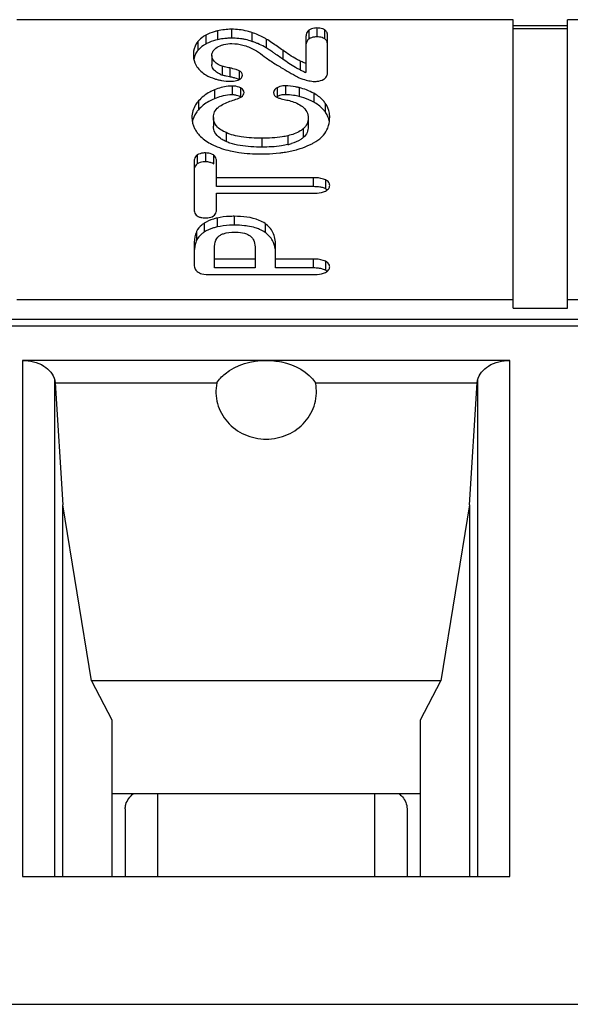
# Model space of a CAD drawing. Header units: millimetres. Extents: x 0 to 1980, y 0 to 1400.
# Tile 21 of 28: x 1191 to 1196, y 885 to 894. Entities that reach past the tile are written whole.
import ezdxf

# ---------------------------------------------------------------- set-up
doc = ezdxf.new("R2010")
doc.units = ezdxf.units.MM
doc.header["$LTSCALE"] = 108.9
doc.layers.get('0').update_dxf_attribs({"linetype": 'CONTINUOUS'})
doc.layers.add('00_COMPONENTS', color=7, linetype='CONTINUOUS')

msp = doc.modelspace()

# ---------------------------------------------------------------- linework, layer by layer
at = {"color": 7, "linetype": 'Continuous'}
msp.add_line((586.4767, 884.924), (1356.4767, 884.924), dxfattribs=at)
at = {"layer": '00_COMPONENTS', "color": 7, "linetype": 'Continuous'}
for p, q in [((1195.4767, 894.0082), (1190.8967, 894.0082)), ((1195.4767, 891.3452), (1195.4767, 894.0082)), ((1200.5567, 894.0082), (1195.9767, 894.0082)), ((1195.9767, 891.3452), (1195.9767, 894.0082)), ((1195.4767, 893.9547), (1195.9767, 893.9547)), ((1195.4767, 893.9263), (1195.9767, 893.9263)), ((1193.5638, 893.8547), (1193.5638, 893.5218)), ((1193.7617, 893.5147), (1193.7617, 893.8686)), ((1192.6953, 893.6782), (1192.6953, 893.5963)), ((1193.3492, 893.6444), (1193.3317, 893.6566)), ((1192.7966, 893.4955), (1192.7916, 893.4971)), ((1192.8605, 893.481), (1192.8267, 893.4881)), ((1192.9468, 893.4554), (1192.9368, 893.4598)), ((1192.7096, 893.1068), (1192.7096, 893.0249)), ((1193.5848, 893.102), (1193.5848, 893.02)), ((1192.5327, 892.7055), (1192.5327, 892.2516)), ((1192.7381, 892.4678), (1192.7381, 892.7055)), ((1193.6309, 892.5497), (1192.7381, 892.5497)), ((1193.6309, 892.4678), (1192.7381, 892.4678)), ((1193.761, 892.4378), (1193.7545, 892.4425)), ((1192.7381, 892.4074), (1193.6309, 892.4074)), ((1192.7381, 892.2516), (1192.7381, 892.4074)), ((1192.5327, 891.9302), (1192.5327, 891.747)), ((1192.7196, 891.7175), (1192.7196, 891.8956)), ((1193.0952, 891.8956), (1193.0952, 891.7175)), ((1193.283, 891.7175), (1193.283, 891.9302)), ((1193.0952, 891.7994), (1192.7196, 891.7994)), ((1193.6309, 891.7994), (1193.283, 891.7994)), ((1193.0952, 891.7175), (1192.7196, 891.7175)), ((1193.6309, 891.7175), (1193.283, 891.7175)), ((1192.6852, 891.6566), (1193.6326, 891.6566)), ((1190.8967, 891.4271), (1195.4767, 891.4271)), ((1195.4767, 891.3452), (1195.9767, 891.3452)), ((1195.9767, 891.4271), (1200.5567, 891.4271)), ((1210.4867, 891.2415), (1160.6667, 891.2415)), ((1195.4449, 890.8647), (1190.9485, 890.8647)), ((1191.2456, 890.6821), (1191.2506, 890.6566)), ((1191.2506, 890.6566), (1192.741, 890.6566)), ((1191.2506, 890.6566), (1191.3217, 889.5321)), ((1193.6524, 890.6566), (1195.1428, 890.6566)), ((1195.0717, 889.5321), (1195.1428, 890.6566)), ((1195.1428, 890.6566), (1195.1478, 890.6821)), ((1191.3217, 886.1035), (1191.3217, 889.5321)), ((1191.5866, 887.909), (1191.3217, 889.5321)), ((1195.0717, 889.5321), (1194.8068, 887.909)), ((1195.0717, 889.5321), (1195.0717, 886.1035)), ((1194.8068, 887.909), (1191.5866, 887.909)), ((1191.5866, 887.909), (1191.7717, 887.5484)), ((1194.6217, 887.5484), (1194.8068, 887.909)), ((1191.7717, 887.5484), (1191.7717, 886.1035)), ((1194.6217, 886.1035), (1194.6217, 887.5484)), ((1191.7717, 886.8695), (1194.6217, 886.8695)), ((1191.8967, 886.7281), (1191.8967, 886.1035)), ((1194.4967, 886.7281), (1194.4967, 886.1035)), ((1190.9485, 886.1035), (1195.4449, 886.1035))]:
    msp.add_line(p, q, dxfattribs=at)
at = {"layer": '00_COMPONENTS', "color": 9, "linetype": 'Continuous'}
for p, q in [((1192.7481, 893.9052), (1192.7481, 893.8233)), ((1192.8756, 893.9196), (1192.8756, 893.8377)), ((1193.065, 893.8898), (1193.065, 893.8079)), ((1193.5911, 893.9117), (1193.5911, 893.8298)), ((1193.6636, 893.9316), (1193.6636, 893.8497)), ((1193.7334, 893.9159), (1193.7334, 893.834)), ((1192.566, 893.8064), (1192.566, 893.7245)), ((1192.6395, 893.8655), (1192.6395, 893.7836)), ((1193.1981, 893.8296), (1193.1981, 893.7477)), ((1193.3492, 893.7263), (1193.3492, 893.6444)), ((1193.509, 893.627), (1193.509, 893.5451)), ((1192.7916, 893.579), (1192.7916, 893.4971)), ((1192.8605, 893.5629), (1192.8605, 893.481)), ((1192.9468, 893.5373), (1192.9468, 893.4554)), ((1192.719, 893.3605), (1192.719, 893.2786)), ((1192.8839, 893.3962), (1192.8839, 893.3143)), ((1192.9594, 893.3789), (1192.9594, 893.297)), ((1193.2968, 893.3797), (1193.2968, 893.2977)), ((1193.3735, 893.3982), (1193.3735, 893.3163)), ((1193.501, 893.3813), (1193.501, 893.2994)), ((1192.5717, 893.2581), (1192.5717, 893.1762)), ((1193.6349, 893.3293), (1193.6349, 893.2474)), ((1193.7414, 893.2385), (1193.7414, 893.1566)), ((1193.5383, 893.0027), (1193.5383, 892.9208)), ((1192.8262, 892.9665), (1192.8262, 892.8846)), ((1193.1572, 892.9144), (1193.1572, 892.8325)), ((1193.3962, 892.9375), (1193.3962, 892.8556)), ((1192.5614, 892.7602), (1192.5614, 892.6783)), ((1192.6358, 892.7786), (1192.6358, 892.6967)), ((1192.7102, 892.7602), (1192.7102, 892.6783)), ((1193.6309, 892.5497), (1193.6309, 892.4678)), ((1193.7454, 892.5298), (1193.7454, 892.4479)), ((1192.7432, 892.1776), (1192.7432, 892.0957)), ((1192.9015, 892.1942), (1192.9015, 892.1123)), ((1192.6243, 892.1296), (1192.6243, 892.0477)), ((1193.1866, 892.1278), (1193.1866, 892.0459)), ((1192.5546, 892.0552), (1192.5546, 891.9733)), ((1193.6309, 891.7994), (1193.6309, 891.7175)), ((1193.7441, 891.7792), (1193.7441, 891.6973)), ((1160.6667, 891.1829), (1210.4867, 891.1829)), ((1190.9485, 890.8647), (1190.9485, 886.1035)), ((1195.4449, 886.1035), (1195.4449, 890.8647)), ((1191.2456, 886.1035), (1191.2456, 890.6821)), ((1195.1478, 890.6821), (1195.1478, 886.1035)), ((1192.1967, 886.1035), (1192.1967, 886.8695)), ((1194.1967, 886.8695), (1194.1967, 886.1035))]:
    msp.add_line(p, q, dxfattribs=at)
at = {"layer": '00_COMPONENTS', "color": 7, "linetype": 'Continuous'}
for centre, radius, start, end in [((1192.8099, 893.4688), 0.358, 112.73425, 118.42373), ((1192.8694, 893.3049), 0.5324, 100.88076, 103.17265), ((1192.8732, 893.2836), 0.554, 94.23739, 100.84906), ((1192.8754, 893.2561), 0.5816, 89.98687, 94.25256), ((1192.8758, 893.1493), 0.6884, 87.12106, 90.02067), ((1192.8802, 893.2256), 0.612, 81.05715, 87.17182), ((1192.8886, 893.283), 0.554, 77.78323, 80.99598), ((1192.8971, 893.3209), 0.5151, 70.9732, 77.8117), ((1192.7119, 892.7852), 1.0819, 69.31996, 70.95025), ((1192.7835, 892.9746), 0.8795, 67.49475, 69.3249), ((1193.6967, 893.7685), 0.0751, 56.84703, 60.76001), ((1192.7077, 893.6114), 0.1813, 141.39385, 154.27281), ((1192.3937, 892.4956), 1.4882, 56.476, 57.27949), ((1189.2634, 887.8713), 7.0725, 55.33146, 55.59406), ((1186.1827, 883.4185), 12.4871, 55.07414, 55.32727), ((1193.7967, 894.1412), 0.6619, 244.23928, 244.93127), ((1193.7787, 894.1023), 0.6191, 244.91236, 247.73431), ((1193.7639, 894.0665), 0.5803, 247.74755, 249.83432), ((1192.9076, 893.8032), 0.3273, 246.03854, 249.24078), ((1192.6908, 892.6553), 0.8429, 77.05802, 78.38167), ((1192.8947, 893.2568), 0.1382, 62.11238, 67.34736), ((1192.8608, 892.9166), 0.3885, 119.97562, 138.08543), ((1192.8841, 892.9679), 0.3464, 90.0191, 93.92613), ((1192.884, 893.1112), 0.2031, 87.34184, 90.01721), ((1192.8947, 893.1748), 0.1382, 62.11271, 67.40355), ((1193.3862, 893.497), 0.2233, 246.22054, 249.35899), ((1193.3544, 893.2011), 0.1125, 114.56746, 120.78826), ((1193.3386, 892.6354), 0.6836, 76.25508, 78.30845), ((1193.3727, 892.7745), 0.5404, 73.93817, 76.26875), ((1193.3682, 892.7599), 0.5557, 64.00823, 73.90485), ((1193.3651, 892.7532), 0.563, 61.36489, 64.02469), ((1193.5621, 893.0256), 0.2221, 30.63695, 36.12957), ((1193.5712, 893.0311), 0.2114, 24.76572, 30.62233), ((1193.2632, 893.4093), 0.5695, 283.50863, 286.91155), ((1192.6711, 892.6195), 0.0707, 51.65301, 56.4231), ((1193.6316, 891.9502), 0.5176, 87.07873, 90.07536), ((1193.6315, 891.2279), 0.4896, 86.99017, 90.07245), ((1193.701, 891.6115), 0.0959, 51.58601, 56.26251)]:
    msp.add_arc(centre, radius, start, end, dxfattribs=at)
for points, knots in [([(1192.7481, 893.9052), (1192.7381, 893.9028), (1192.7008, 893.8931), (1192.6644, 893.879), (1192.6395, 893.8655)], [0, 0, 0, 0, 0.266786, 1, 1, 1, 1]), ([(1193.065, 893.8898), (1193.0506, 893.8948), (1192.9891, 893.913), (1192.9244, 893.9196), (1192.8756, 893.9196)], [0, 0, 0, 0, 0.237879, 1, 1, 1, 1]), ([(1193.1981, 893.8296), (1193.1896, 893.835), (1193.1473, 893.8593), (1193.1016, 893.8772), (1193.065, 893.8898)], [0, 0, 0, 0, 0.20667, 1, 1, 1, 1]), ([(1193.5911, 893.9117), (1193.5785, 893.9025), (1193.5654, 893.8822), (1193.5638, 893.8606), (1193.5638, 893.8547)], [0, 0, 0, 0, 0.726644, 1, 1, 1, 1]), ([(1193.6636, 893.9316), (1193.6564, 893.9316), (1193.6313, 893.9304), (1193.6057, 893.9224), (1193.5911, 893.9117)], [0, 0, 0, 0, 0.284429, 1, 1, 1, 1]), ([(1193.7334, 893.9159), (1193.7286, 893.9186), (1193.7067, 893.9286), (1193.6822, 893.9316), (1193.6636, 893.9316)], [0, 0, 0, 0, 0.227635, 1, 1, 1, 1]), ([(1193.7617, 893.8686), (1193.7617, 893.8781), (1193.7574, 893.8981), (1193.7418, 893.9112), (1193.7334, 893.9159)], [0, 0, 0, 0, 0.494807, 1, 1, 1, 1]), ([(1192.566, 893.8064), (1192.5457, 893.781), (1192.5278, 893.7373), (1192.5251, 893.693), (1192.5251, 893.6811)], [0, 0, 0, 0, 0.733471, 1, 1, 1, 1]), ([(1192.6395, 893.8655), (1192.632, 893.8614), (1192.6048, 893.8453), (1192.5803, 893.8244), (1192.566, 893.8064)], [0, 0, 0, 0, 0.2738, 1, 1, 1, 1]), ([(1193.3492, 893.7263), (1193.3332, 893.7375), (1193.2831, 893.7724), (1193.233, 893.8072), (1193.1981, 893.8296)], [0, 0, 0, 0, 0.320357, 1, 1, 1, 1]), ([(1193.6636, 893.8497), (1193.6564, 893.8497), (1193.6313, 893.8485), (1193.6057, 893.8405), (1193.5911, 893.8298)], [0, 0, 0, 0, 0.284429, 1, 1, 1, 1]), ([(1192.6395, 893.7836), (1192.632, 893.7795), (1192.6048, 893.7634), (1192.5803, 893.7424), (1192.566, 893.7245)], [0, 0, 0, 0, 0.2738, 1, 1, 1, 1]), ([(1192.6953, 893.6782), (1192.6953, 893.6929), (1192.7027, 893.7134), (1192.7154, 893.7289), (1192.7191, 893.7329)], [0, 0, 0, 0, 0.728499, 1, 1, 1, 1]), ([(1192.7191, 893.7329), (1192.7231, 893.7373), (1192.7421, 893.7549), (1192.7661, 893.7666), (1192.785, 893.773)], [0, 0, 0, 0, 0.227191, 1, 1, 1, 1]), ([(1192.785, 893.773), (1192.7922, 893.7754), (1192.8233, 893.7844), (1192.8559, 893.7879), (1192.8806, 893.7879)], [0, 0, 0, 0, 0.236302, 1, 1, 1, 1]), ([(1193.0826, 893.734), (1193.0909, 893.7296), (1193.1249, 893.7103), (1193.1567, 893.6874), (1193.1796, 893.6685)], [0, 0, 0, 0, 0.240401, 1, 1, 1, 1]), ([(1193.1981, 893.7477), (1193.1927, 893.7511), (1193.1677, 893.7661), (1193.1411, 893.7784), (1193.1201, 893.7871)], [0, 0, 0, 0, 0.219698, 1, 1, 1, 1]), ([(1193.2597, 893.7065), (1193.2557, 893.7093), (1193.241, 893.7193), (1193.2263, 893.7292), (1193.2156, 893.7363)], [0, 0, 0, 0, 0.276813, 1, 1, 1, 1]), ([(1193.509, 893.627), (1193.4985, 893.6321), (1193.4431, 893.6618), (1193.3911, 893.6971), (1193.3492, 893.7263)], [0, 0, 0, 0, 0.186531, 1, 1, 1, 1]), ([(1192.5251, 893.6811), (1192.5251, 893.6712), (1192.5274, 893.6338), (1192.5413, 893.597), (1192.557, 893.5744)], [0, 0, 0, 0, 0.264548, 1, 1, 1, 1]), ([(1192.7916, 893.579), (1192.7655, 893.589), (1192.7193, 893.6094), (1192.6953, 893.6578), (1192.6953, 893.6782)], [0, 0, 0, 0, 0.576904, 1, 1, 1, 1]), ([(1193.1796, 893.6685), (1193.185, 893.664), (1193.2202, 893.6377), (1193.2574, 893.6143), (1193.2887, 893.5949)], [0, 0, 0, 0, 0.161279, 1, 1, 1, 1]), ([(1193.509, 893.5451), (1193.4944, 893.5522), (1193.4394, 893.5826), (1193.3873, 893.6178), (1193.3492, 893.6444)], [0, 0, 0, 0, 0.259167, 1, 1, 1, 1]), ([(1193.5638, 893.6037), (1193.5587, 893.6056), (1193.5402, 893.6127), (1193.522, 893.6207), (1193.509, 893.627)], [0, 0, 0, 0, 0.273795, 1, 1, 1, 1]), ([(1192.719, 893.5406), (1192.7151, 893.5446), (1192.7019, 893.5604), (1192.6953, 893.5815), (1192.6953, 893.5963)], [0, 0, 0, 0, 0.275327, 1, 1, 1, 1]), ([(1192.7747, 893.5041), (1192.7692, 893.5065), (1192.7492, 893.5162), (1192.7303, 893.5289), (1192.719, 893.5406)], [0, 0, 0, 0, 0.270387, 1, 1, 1, 1]), ([(1192.8605, 893.5629), (1192.8521, 893.5646), (1192.8291, 893.5697), (1192.8056, 893.5737), (1192.7916, 893.579)], [0, 0, 0, 0, 0.362966, 1, 1, 1, 1]), ([(1192.9347, 893.5426), (1192.9297, 893.5445), (1192.9054, 893.553), (1192.8804, 893.5588), (1192.8605, 893.5629)], [0, 0, 0, 0, 0.210461, 1, 1, 1, 1]), ([(1192.977, 893.496), (1192.977, 893.5043), (1192.9713, 893.5229), (1192.9554, 893.5332), (1192.9468, 893.5373)], [0, 0, 0, 0, 0.467523, 1, 1, 1, 1]), ([(1193.2887, 893.5949), (1193.3031, 893.5859), (1193.3683, 893.5461), (1193.4347, 893.5082), (1193.4867, 893.4796)], [0, 0, 0, 0, 0.222645, 1, 1, 1, 1]), ([(1192.6393, 893.4995), (1192.6655, 893.4843), (1192.7034, 893.468), (1192.7427, 893.4573), (1192.753, 893.4549)], [0, 0, 0, 0, 0.740969, 1, 1, 1, 1]), ([(1192.753, 893.4549), (1192.7633, 893.4525), (1192.8031, 893.4442), (1192.8439, 893.4402), (1192.8739, 893.4402)], [0, 0, 0, 0, 0.261446, 1, 1, 1, 1]), ([(1192.8739, 893.4402), (1192.8814, 893.4402), (1192.9071, 893.4412), (1192.9335, 893.447), (1192.9493, 893.4561)], [0, 0, 0, 0, 0.292244, 1, 1, 1, 1]), ([(1192.9493, 893.4561), (1192.9536, 893.4585), (1192.9675, 893.4674), (1192.977, 893.4843), (1192.977, 893.496)], [0, 0, 0, 0, 0.295383, 1, 1, 1, 1]), ([(1193.4867, 893.4796), (1193.4918, 893.4768), (1193.5171, 893.4647), (1193.5441, 893.4568), (1193.5655, 893.4513)], [0, 0, 0, 0, 0.208688, 1, 1, 1, 1]), ([(1193.5655, 893.4513), (1193.5734, 893.4492), (1193.5996, 893.443), (1193.6264, 893.4383), (1193.6452, 893.4383)], [0, 0, 0, 0, 0.302415, 1, 1, 1, 1]), ([(1193.6452, 893.4383), (1193.6528, 893.4383), (1193.6812, 893.4396), (1193.7094, 893.4482), (1193.7273, 893.4585)], [0, 0, 0, 0, 0.270244, 1, 1, 1, 1]), ([(1193.7273, 893.4585), (1193.7376, 893.4644), (1193.7562, 893.4799), (1193.7617, 893.5037), (1193.7617, 893.5147)], [0, 0, 0, 0, 0.516838, 1, 1, 1, 1]), ([(1192.719, 893.3605), (1192.7046, 893.3547), (1192.65, 893.3293), (1192.6014, 893.2913), (1192.5717, 893.2581)], [0, 0, 0, 0, 0.258991, 1, 1, 1, 1]), ([(1192.8839, 893.3962), (1192.8708, 893.3962), (1192.8143, 893.3929), (1192.7591, 893.3768), (1192.719, 893.3605)], [0, 0, 0, 0, 0.233404, 1, 1, 1, 1]), ([(1192.9921, 893.3371), (1192.9921, 893.3411), (1192.9889, 893.3596), (1192.972, 893.3722), (1192.9594, 893.3789)], [0, 0, 0, 0, 0.218362, 1, 1, 1, 1]), ([(1193.2968, 893.3797), (1193.2921, 893.3768), (1193.277, 893.3668), (1193.2654, 893.3489), (1193.2654, 893.3361)], [0, 0, 0, 0, 0.302696, 1, 1, 1, 1]), ([(1193.3735, 893.3982), (1193.3663, 893.3982), (1193.3399, 893.3969), (1193.3133, 893.3895), (1193.2968, 893.3797)], [0, 0, 0, 0, 0.275319, 1, 1, 1, 1]), ([(1193.501, 893.3813), (1193.4899, 893.3841), (1193.448, 893.3932), (1193.405, 893.3982), (1193.3735, 893.3982)], [0, 0, 0, 0, 0.266162, 1, 1, 1, 1]), ([(1192.5717, 893.2581), (1192.5621, 893.2473), (1192.5282, 893.2035), (1192.5117, 893.1466), (1192.5117, 893.1058)], [0, 0, 0, 0, 0.261827, 1, 1, 1, 1]), ([(1192.7548, 893.1996), (1192.7629, 893.2063), (1192.8047, 893.2353), (1192.8531, 893.2534), (1192.8917, 893.2653)], [0, 0, 0, 0, 0.206169, 1, 1, 1, 1]), ([(1192.8917, 893.2653), (1192.9002, 893.2679), (1192.9267, 893.2765), (1192.9532, 893.2859), (1192.9694, 893.2957)], [0, 0, 0, 0, 0.320625, 1, 1, 1, 1]), ([(1193.2654, 893.3361), (1193.2654, 893.3271), (1193.2709, 893.3076), (1193.2874, 893.2966), (1193.2962, 893.2927)], [0, 0, 0, 0, 0.485734, 1, 1, 1, 1]), ([(1193.3075, 893.2881), (1193.3124, 893.2863), (1193.3344, 893.2787), (1193.3571, 893.2733), (1193.3749, 893.2697)], [0, 0, 0, 0, 0.222941, 1, 1, 1, 1]), ([(1193.4771, 893.3048), (1193.4681, 893.3067), (1193.4339, 893.313), (1193.3991, 893.3163), (1193.3735, 893.3163)], [0, 0, 0, 0, 0.263368, 1, 1, 1, 1]), ([(1193.3749, 893.2697), (1193.3913, 893.2664), (1193.4463, 893.2532), (1193.5008, 893.231), (1193.532, 893.2058)], [0, 0, 0, 0, 0.294422, 1, 1, 1, 1]), ([(1193.7414, 893.2385), (1193.7347, 893.2477), (1193.7048, 893.2838), (1193.6661, 893.3123), (1193.6349, 893.3293)], [0, 0, 0, 0, 0.242372, 1, 1, 1, 1]), ([(1192.5717, 893.1762), (1192.5644, 893.168), (1192.5382, 893.1352), (1192.5209, 893.0951), (1192.5153, 893.0647)], [0, 0, 0, 0, 0.262233, 1, 1, 1, 1]), ([(1192.7096, 893.1068), (1192.7096, 893.1241), (1192.7171, 893.1602), (1192.741, 893.1881), (1192.7548, 893.1996)], [0, 0, 0, 0, 0.490153, 1, 1, 1, 1]), ([(1193.532, 893.2058), (1193.548, 893.1929), (1193.5757, 893.1621), (1193.5848, 893.1213), (1193.5848, 893.102)], [0, 0, 0, 0, 0.514663, 1, 1, 1, 1]), ([(1193.7414, 893.1566), (1193.7347, 893.1658), (1193.7048, 893.2019), (1193.6661, 893.2303), (1193.6349, 893.2474)], [0, 0, 0, 0, 0.242372, 1, 1, 1, 1]), ([(1193.7827, 893.1097), (1193.7827, 893.1216), (1193.7796, 893.1671), (1193.7612, 893.2113), (1193.7414, 893.2385)], [0, 0, 0, 0, 0.261483, 1, 1, 1, 1]), ([(1192.5117, 893.1058), (1192.5117, 893.0712), (1192.5241, 893.0236), (1192.5486, 892.9837), (1192.5557, 892.9736)], [0, 0, 0, 0, 0.738429, 1, 1, 1, 1]), ([(1192.8262, 892.9665), (1192.7938, 892.981), (1192.7357, 893.0138), (1192.7096, 893.0786), (1192.7096, 893.1068)], [0, 0, 0, 0, 0.557835, 1, 1, 1, 1]), ([(1193.5848, 893.102), (1193.5848, 893.0838), (1193.577, 893.0457), (1193.5527, 893.0155), (1193.5383, 893.0027)], [0, 0, 0, 0, 0.485931, 1, 1, 1, 1]), ([(1193.7643, 893.0082), (1193.7673, 893.0158), (1193.7782, 893.0486), (1193.7827, 893.0834), (1193.7827, 893.1097)], [0, 0, 0, 0, 0.238071, 1, 1, 1, 1]), ([(1193.5383, 893.0027), (1193.5301, 892.9953), (1193.4876, 892.9641), (1193.4364, 892.9472), (1193.3962, 892.9375)], [0, 0, 0, 0, 0.210902, 1, 1, 1, 1]), ([(1193.5848, 893.02), (1193.5848, 893.0025), (1193.5774, 892.9644), (1193.5532, 892.9341), (1193.5383, 892.9208)], [0, 0, 0, 0, 0.469266, 1, 1, 1, 1]), ([(1193.7072, 892.925), (1193.7136, 892.9311), (1193.7369, 892.9555), (1193.7554, 892.9849), (1193.7643, 893.0082)], [0, 0, 0, 0, 0.26137, 1, 1, 1, 1]), ([(1192.5557, 892.9736), (1192.563, 892.9631), (1192.5985, 892.9196), (1192.6451, 892.8863), (1192.6827, 892.8654)], [0, 0, 0, 0, 0.230405, 1, 1, 1, 1]), ([(1192.7904, 892.9031), (1192.7829, 892.9076), (1192.7568, 892.9249), (1192.7341, 892.9486), (1192.7234, 892.9686)], [0, 0, 0, 0, 0.27717, 1, 1, 1, 1]), ([(1193.1572, 892.9144), (1193.0938, 892.9144), (1192.9815, 892.92), (1192.8708, 892.9466), (1192.8262, 892.9665)], [0, 0, 0, 0, 0.564856, 1, 1, 1, 1]), ([(1193.3962, 892.9375), (1193.3794, 892.9335), (1193.3007, 892.9182), (1193.2201, 892.9144), (1193.1572, 892.9144)], [0, 0, 0, 0, 0.215362, 1, 1, 1, 1]), ([(1193.5383, 892.9208), (1193.5314, 892.9146), (1193.4984, 892.8895), (1193.4593, 892.8738), (1193.4288, 892.8645)], [0, 0, 0, 0, 0.226388, 1, 1, 1, 1]), ([(1193.6041, 892.8567), (1193.6144, 892.8617), (1193.6511, 892.8807), (1193.6857, 892.9043), (1193.7072, 892.925)], [0, 0, 0, 0, 0.277328, 1, 1, 1, 1]), ([(1192.6827, 892.8654), (1192.697, 892.8575), (1192.7607, 892.8259), (1192.8295, 892.8055), (1192.8831, 892.7943)], [0, 0, 0, 0, 0.229097, 1, 1, 1, 1]), ([(1193.3962, 892.8556), (1193.3771, 892.851), (1193.2983, 892.8362), (1193.2178, 892.8325), (1193.1572, 892.8325)], [0, 0, 0, 0, 0.244601, 1, 1, 1, 1]), ([(1193.3216, 892.7792), (1193.335, 892.7809), (1193.3867, 892.7881), (1193.4379, 892.7986), (1193.4751, 892.8089)], [0, 0, 0, 0, 0.259623, 1, 1, 1, 1]), ([(1193.4751, 892.8089), (1193.4868, 892.8121), (1193.5308, 892.8252), (1193.5737, 892.8419), (1193.6041, 892.8567)], [0, 0, 0, 0, 0.263948, 1, 1, 1, 1]), ([(1192.5614, 892.7602), (1192.5484, 892.752), (1192.5344, 892.7325), (1192.5327, 892.7113), (1192.5327, 892.7055)], [0, 0, 0, 0, 0.726986, 1, 1, 1, 1]), ([(1192.6358, 892.7786), (1192.6285, 892.7786), (1192.6029, 892.7774), (1192.577, 892.7702), (1192.5614, 892.7602)], [0, 0, 0, 0, 0.281342, 1, 1, 1, 1]), ([(1192.7102, 892.7602), (1192.7055, 892.7634), (1192.6825, 892.7754), (1192.6559, 892.7786), (1192.6358, 892.7786)], [0, 0, 0, 0, 0.21934, 1, 1, 1, 1]), ([(1192.7381, 892.7055), (1192.7381, 892.7112), (1192.7365, 892.7322), (1192.7229, 892.7518), (1192.7102, 892.7602)], [0, 0, 0, 0, 0.27057, 1, 1, 1, 1]), ([(1192.8831, 892.7943), (1192.9033, 892.7901), (1192.9911, 892.7747), (1193.0804, 892.7697), (1193.1489, 892.7697)], [0, 0, 0, 0, 0.231271, 1, 1, 1, 1]), ([(1193.1489, 892.7697), (1193.1639, 892.7697), (1193.2216, 892.7704), (1193.2793, 892.774), (1193.3216, 892.7792)], [0, 0, 0, 0, 0.261566, 1, 1, 1, 1]), ([(1192.6358, 892.6967), (1192.6285, 892.6967), (1192.6029, 892.6955), (1192.577, 892.6883), (1192.5614, 892.6783)], [0, 0, 0, 0, 0.281342, 1, 1, 1, 1]), ([(1192.6901, 892.6883), (1192.6862, 892.6898), (1192.6686, 892.6951), (1192.65, 892.6967), (1192.6358, 892.6967)], [0, 0, 0, 0, 0.22718, 1, 1, 1, 1]), ([(1193.7454, 892.5298), (1193.7387, 892.5333), (1193.7022, 892.5477), (1193.6623, 892.5497), (1193.6309, 892.5497)], [0, 0, 0, 0, 0.194644, 1, 1, 1, 1]), ([(1193.7827, 892.479), (1193.7827, 892.4889), (1193.7748, 892.5113), (1193.7559, 892.5241), (1193.7454, 892.5298)], [0, 0, 0, 0, 0.452644, 1, 1, 1, 1]), ([(1193.7449, 892.4271), (1193.7557, 892.4329), (1193.7749, 892.4461), (1193.7827, 892.4689), (1193.7827, 892.479)], [0, 0, 0, 0, 0.546065, 1, 1, 1, 1]), ([(1193.6309, 892.4074), (1193.6429, 892.4074), (1193.6813, 892.4086), (1193.7213, 892.4145), (1193.7449, 892.4271)], [0, 0, 0, 0, 0.308708, 1, 1, 1, 1]), ([(1192.5327, 892.2516), (1192.5327, 892.246), (1192.5343, 892.2253), (1192.5478, 892.2062), (1192.5603, 892.1977)], [0, 0, 0, 0, 0.268778, 1, 1, 1, 1]), ([(1192.5811, 892.1874), (1192.585, 892.186), (1192.6028, 892.1809), (1192.6215, 892.1795), (1192.6358, 892.1795)], [0, 0, 0, 0, 0.225648, 1, 1, 1, 1]), ([(1192.7432, 892.1776), (1192.7318, 892.175), (1192.6904, 892.164), (1192.6504, 892.1467), (1192.6243, 892.1296)], [0, 0, 0, 0, 0.272778, 1, 1, 1, 1]), ([(1192.6358, 892.1795), (1192.6432, 892.1795), (1192.6688, 892.1806), (1192.6951, 892.1872), (1192.7106, 892.1971)], [0, 0, 0, 0, 0.286572, 1, 1, 1, 1]), ([(1192.7106, 892.1971), (1192.7233, 892.2053), (1192.7366, 892.225), (1192.7381, 892.2458), (1192.7381, 892.2516)], [0, 0, 0, 0, 0.72344, 1, 1, 1, 1]), ([(1192.9015, 892.1942), (1192.8872, 892.1942), (1192.8341, 892.1929), (1192.7811, 892.1863), (1192.7432, 892.1776)], [0, 0, 0, 0, 0.269371, 1, 1, 1, 1]), ([(1193.1866, 892.1278), (1193.1697, 892.1394), (1193.0817, 892.1852), (1192.9795, 892.1942), (1192.9015, 892.1942)], [0, 0, 0, 0, 0.207851, 1, 1, 1, 1]), ([(1192.6243, 892.1296), (1192.6165, 892.1245), (1192.5888, 892.1045), (1192.5655, 892.0776), (1192.5546, 892.0552)], [0, 0, 0, 0, 0.271102, 1, 1, 1, 1]), ([(1192.7432, 892.0957), (1192.7318, 892.0931), (1192.6904, 892.0821), (1192.6504, 892.0648), (1192.6243, 892.0477)], [0, 0, 0, 0, 0.272778, 1, 1, 1, 1]), ([(1192.9015, 892.1123), (1192.8872, 892.1123), (1192.8341, 892.111), (1192.7811, 892.1044), (1192.7432, 892.0957)], [0, 0, 0, 0, 0.269371, 1, 1, 1, 1]), ([(1193.0258, 892.1036), (1193.0162, 892.1051), (1192.975, 892.1105), (1192.9334, 892.1123), (1192.9015, 892.1123)], [0, 0, 0, 0, 0.233063, 1, 1, 1, 1]), ([(1193.117, 892.081), (1193.11, 892.0835), (1193.0803, 892.0934), (1193.0495, 892.0999), (1193.0258, 892.1036)], [0, 0, 0, 0, 0.235083, 1, 1, 1, 1]), ([(1193.1866, 892.0459), (1193.1708, 892.0567), (1193.1476, 892.0691), (1193.1234, 892.0786), (1193.117, 892.081)], [0, 0, 0, 0, 0.737169, 1, 1, 1, 1]), ([(1193.283, 891.9302), (1193.283, 891.9694), (1193.2704, 892.0476), (1193.2168, 892.1071), (1193.1866, 892.1278)], [0, 0, 0, 0, 0.516899, 1, 1, 1, 1]), ([(1192.5546, 892.0552), (1192.5507, 892.0474), (1192.5357, 892.0074), (1192.5327, 891.964), (1192.5327, 891.9302)], [0, 0, 0, 0, 0.204688, 1, 1, 1, 1]), ([(1192.6243, 892.0477), (1192.6165, 892.0426), (1192.5888, 892.0226), (1192.5655, 891.9957), (1192.5546, 891.9733)], [0, 0, 0, 0, 0.271102, 1, 1, 1, 1]), ([(1192.7196, 891.8956), (1192.7196, 891.9224), (1192.7239, 891.9715), (1192.7565, 892.0116), (1192.7747, 892.0216)], [0, 0, 0, 0, 0.562847, 1, 1, 1, 1]), ([(1192.7747, 892.0216), (1192.7835, 892.0265), (1192.825, 892.0447), (1192.8713, 892.0494), (1192.9066, 892.0494)], [0, 0, 0, 0, 0.220477, 1, 1, 1, 1]), ([(1192.9066, 892.0494), (1192.9174, 892.0494), (1192.9545, 892.0482), (1192.992, 892.0418), (1193.0163, 892.0316)], [0, 0, 0, 0, 0.290302, 1, 1, 1, 1]), ([(1193.0163, 892.0316), (1193.0232, 892.0287), (1193.0473, 892.0169), (1193.0679, 891.997), (1193.0771, 891.9798)], [0, 0, 0, 0, 0.275045, 1, 1, 1, 1]), ([(1193.0771, 891.9798), (1193.0802, 891.974), (1193.0919, 891.9474), (1193.0952, 891.9179), (1193.0952, 891.8956)], [0, 0, 0, 0, 0.227004, 1, 1, 1, 1]), ([(1192.5546, 891.9733), (1192.5515, 891.9669), (1192.5391, 891.9357), (1192.5348, 891.902), (1192.5334, 891.8757)], [0, 0, 0, 0, 0.211944, 1, 1, 1, 1]), ([(1193.7441, 891.7792), (1193.7373, 891.7828), (1193.7013, 891.7971), (1193.6618, 891.7994), (1193.6309, 891.7994)], [0, 0, 0, 0, 0.198775, 1, 1, 1, 1]), ([(1192.5327, 891.747), (1192.5327, 891.733), (1192.5371, 891.7053), (1192.557, 891.6849), (1192.5679, 891.6782)], [0, 0, 0, 0, 0.521201, 1, 1, 1, 1]), ([(1193.7441, 891.6973), (1193.741, 891.6989), (1193.7271, 891.7055), (1193.7121, 891.7095), (1193.7004, 891.7118)], [0, 0, 0, 0, 0.224816, 1, 1, 1, 1]), ([(1193.7827, 891.7282), (1193.7827, 891.7332), (1193.7789, 891.7554), (1193.7592, 891.7711), (1193.7441, 891.7792)], [0, 0, 0, 0, 0.224148, 1, 1, 1, 1]), ([(1193.7449, 891.6763), (1193.7555, 891.6819), (1193.7746, 891.6952), (1193.7827, 891.718), (1193.7827, 891.7282)], [0, 0, 0, 0, 0.539223, 1, 1, 1, 1]), ([(1192.582, 891.6712), (1192.5884, 891.6685), (1192.6219, 891.6583), (1192.6573, 891.6566), (1192.6852, 891.6566)], [0, 0, 0, 0, 0.200019, 1, 1, 1, 1]), ([(1193.6326, 891.6566), (1193.6442, 891.6566), (1193.6822, 891.6578), (1193.7215, 891.6638), (1193.7449, 891.6763)], [0, 0, 0, 0, 0.304686, 1, 1, 1, 1]), ([(1190.9485, 890.8647), (1191.0163, 890.8647), (1191.1421, 890.8391), (1191.2349, 890.7359), (1191.2456, 890.6821)], [0, 0, 0, 0, 0.552891, 1, 1, 1, 1]), ([(1192.741, 890.6566), (1192.7616, 890.6888), (1192.88, 890.8161), (1193.0639, 890.8647), (1193.1967, 890.8647)], [0, 0, 0, 0, 0.223525, 1, 1, 1, 1]), ([(1193.1967, 890.8647), (1193.2441, 890.8647), (1193.4125, 890.8488), (1193.5862, 890.7603), (1193.6524, 890.6566)], [0, 0, 0, 0, 0.277962, 1, 1, 1, 1]), ([(1195.1478, 890.6821), (1195.1585, 890.7359), (1195.2513, 890.8391), (1195.3771, 890.8647), (1195.4449, 890.8647)], [0, 0, 0, 0, 0.447109, 1, 1, 1, 1]), ([(1192.741, 890.6566), (1192.7284, 890.5945), (1192.7327, 890.4613), (1192.8295, 890.2859), (1192.9944, 890.1668), (1193.1294, 890.1389), (1193.1967, 890.1389)], [0, 0, 0, 0, 0.243034, 0.489273, 0.742069, 1, 1, 1, 1]), ([(1193.1967, 890.1389), (1193.264, 890.1389), (1193.399, 890.1668), (1193.5641, 890.286), (1193.6607, 890.4614), (1193.665, 890.5945), (1193.6524, 890.6566)], [0, 0, 0, 0, 0.258064, 0.510925, 0.757141, 1, 1, 1, 1]), ([(1191.8967, 886.7281), (1191.8967, 886.741), (1191.9037, 886.7959), (1191.9403, 886.8436), (1191.9731, 886.8695)], [0, 0, 0, 0, 0.23644, 1, 1, 1, 1]), ([(1194.4203, 886.8695), (1194.4321, 886.8602), (1194.472, 886.8232), (1194.4967, 886.7677), (1194.4967, 886.7281)], [0, 0, 0, 0, 0.274659, 1, 1, 1, 1])]:
    msp.add_open_spline(points, degree=3, knots=knots, dxfattribs=at)
for points in [[(1192.8756, 893.9196), (1192.8328, 893.9196), (1192.7897, 893.9149), (1192.7481, 893.9052)], [(1192.7481, 893.8233), (1192.7221, 893.8172), (1192.6963, 893.8093), (1192.6716, 893.7989)], [(1193.5911, 893.8298), (1193.5773, 893.8197), (1193.5672, 893.8027), (1193.5648, 893.7857)], [(1193.7134, 893.8426), (1193.6974, 893.8478), (1193.6804, 893.8497), (1193.6636, 893.8497)], [(1193.7334, 893.834), (1193.7271, 893.8375), (1193.7203, 893.8404), (1193.7134, 893.8426)], [(1193.7617, 893.7867), (1193.7617, 893.8036), (1193.7519, 893.8221), (1193.7378, 893.8313)], [(1192.8806, 893.7879), (1192.9147, 893.7879), (1192.949, 893.7827), (1192.982, 893.7739)], [(1192.982, 893.7739), (1193.0169, 893.7647), (1193.0507, 893.7509), (1193.0826, 893.734)], [(1192.5444, 893.6901), (1192.5369, 893.6746), (1192.5317, 893.6579), (1192.5287, 893.641)], [(1192.557, 893.5744), (1192.5781, 893.5438), (1192.6073, 893.5181), (1192.6393, 893.4995)], [(1192.9468, 893.5373), (1192.9428, 893.5392), (1192.9388, 893.541), (1192.9347, 893.5426)], [(1192.8267, 893.4881), (1192.8166, 893.4904), (1192.8065, 893.4925), (1192.7966, 893.4955)], [(1192.9118, 893.4684), (1192.9011, 893.4716), (1192.8904, 893.4743), (1192.8795, 893.4768)], [(1192.9368, 893.4598), (1192.9286, 893.4631), (1192.9202, 893.4659), (1192.9118, 893.4684)], [(1192.948, 893.3843), (1192.9279, 893.3927), (1192.9056, 893.3962), (1192.8839, 893.3962)], [(1193.6349, 893.3293), (1193.5929, 893.3522), (1193.5475, 893.37), (1193.501, 893.3813)], [(1192.719, 893.2786), (1192.701, 893.2713), (1192.6835, 893.2628), (1192.6667, 893.2532)], [(1192.7805, 893.2996), (1192.7596, 893.2939), (1192.7391, 893.2867), (1192.719, 893.2786)], [(1192.8603, 893.3135), (1192.8334, 893.3117), (1192.8066, 893.3067), (1192.7805, 893.2996)], [(1192.9239, 893.3101), (1192.9139, 893.3123), (1192.9036, 893.3136), (1192.8934, 893.3141)], [(1192.9478, 893.3025), (1192.9401, 893.3057), (1192.932, 893.3082), (1192.9239, 893.3101)], [(1192.9694, 893.2957), (1192.9829, 893.3039), (1192.9921, 893.3214), (1192.9921, 893.3371)], [(1193.3313, 893.3115), (1193.3232, 893.3096), (1193.3152, 893.3069), (1193.3077, 893.3034)], [(1193.3735, 893.3163), (1193.3594, 893.3163), (1193.3451, 893.3149), (1193.3313, 893.3115)], [(1193.7797, 893.0655), (1193.7766, 893.0841), (1193.7711, 893.1025), (1193.7632, 893.1197)], [(1192.7234, 892.9686), (1192.7143, 892.9857), (1192.7096, 893.0055), (1192.7096, 893.0249)], [(1192.8262, 892.8846), (1192.814, 892.89), (1192.8019, 892.8962), (1192.7904, 892.9031)], [(1192.8626, 892.8704), (1192.8503, 892.8746), (1192.8381, 892.8793), (1192.8262, 892.8846)], [(1192.9557, 892.8474), (1192.9242, 892.8528), (1192.8929, 892.8602), (1192.8626, 892.8704)], [(1193.1572, 892.8325), (1193.0899, 892.8325), (1193.0221, 892.836), (1192.9557, 892.8474)], [(1192.5614, 892.6783), (1192.5473, 892.6693), (1192.5363, 892.6529), (1192.5337, 892.6364)], [(1192.7102, 892.6783), (1192.704, 892.6825), (1192.6972, 892.6858), (1192.6901, 892.6883)], [(1193.7018, 892.4622), (1193.6874, 892.4649), (1193.6727, 892.4664), (1193.658, 892.4671)], [(1193.7334, 892.4533), (1193.7232, 892.4574), (1193.7126, 892.4601), (1193.7018, 892.4622)], [(1193.7454, 892.4479), (1193.7415, 892.4499), (1193.7375, 892.4517), (1193.7334, 892.4533)], [(1193.7545, 892.4425), (1193.7515, 892.4444), (1193.7485, 892.4462), (1193.7454, 892.4479)], [(1192.5603, 892.1977), (1192.5667, 892.1934), (1192.5738, 892.19), (1192.5811, 892.1874)], [(1193.2552, 891.9707), (1193.2392, 892.0006), (1193.2146, 892.0267), (1193.1866, 892.0459)], [(1193.2797, 891.895), (1193.2757, 891.9212), (1193.2678, 891.9473), (1193.2552, 891.9707)], [(1193.7004, 891.7118), (1193.6861, 891.7145), (1193.6717, 891.716), (1193.6572, 891.7168)], [(1192.5679, 891.6782), (1192.5723, 891.6755), (1192.5771, 891.6731), (1192.582, 891.6712)], [(1193.7542, 891.6912), (1193.751, 891.6934), (1193.7476, 891.6954), (1193.7441, 891.6973)]]:
    msp.add_open_spline(points, degree=3, dxfattribs=at)

doc.saveas('drawing.dxf')
